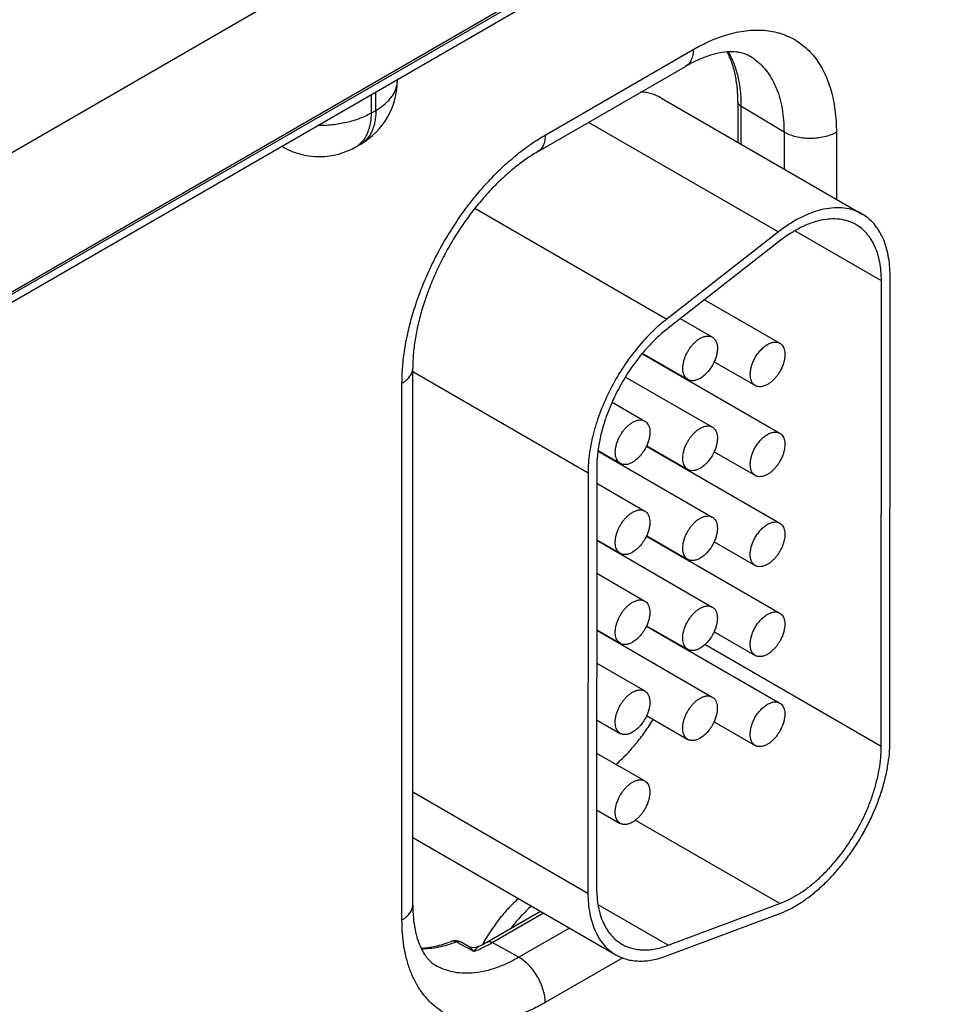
# Model space of a CAD drawing. Header units: inches. Extents: x 0 to 34, y 0 to 22.
# Tile 39 of 128: x 6.4 to 7, y 17.6 to 18.2. Entities that reach past the tile are written whole.
import ezdxf

# ---------------------------------------------------------------- set-up
doc = ezdxf.new("R2010")
doc.units = ezdxf.units.IN
doc.header["$LTSCALE"] = 1.87
doc.header["$MEASUREMENT"] = 0
doc.layers.get('0').update_dxf_attribs({"linetype": 'CONTINUOUS'})

msp = doc.modelspace()

# ---------------------------------------------------------------- linework, layer by layer
at = {"color": 7, "linetype": 'CONTINUOUS'}
for p, q in [((4.5912, 16.96263), (9.0239, 19.52202)), ((4.58824, 16.95611), (9.02095, 19.51549)), ((6.67036, 18.2498), (6.36387, 18.07283)), ((6.70633, 18.18521), (6.38955, 18.0023)), ((6.73329, 18.10821), (6.82397, 18.16057)), ((6.72863, 18.09791), (6.81932, 18.15028)), ((6.64268, 18.14169), (6.64268, 18.14231)), ((6.62655, 18.133), (6.62655, 18.12162)), ((6.6295, 18.12332), (6.6295, 18.1347)), ((6.80453, 18.13083), (6.92756, 18.05979)), ((6.62655, 18.12162), (6.6295, 18.12332)), ((6.85139, 18.12854), (6.85139, 18.10377)), ((6.87966, 18.11006), (6.85328, 18.12583)), ((6.85328, 18.12583), (6.85328, 18.10268)), ((6.75992, 18.11598), (6.8762, 18.04885)), ((6.87966, 18.11006), (6.87966, 18.08745)), ((6.91176, 18.1099), (6.91176, 18.06891)), ((6.57341, 18.10036), (6.57165, 18.1013)), ((6.61723, 18.10102), (6.62018, 18.10272)), ((6.69024, 18.06331), (6.80778, 17.99544)), ((6.8762, 18.04885), (6.80778, 17.99544)), ((6.93934, 18.01894), (6.88638, 18.04952)), ((6.87712, 18.04335), (6.8087, 17.98994)), ((6.94456, 17.7366), (6.94465, 18.022)), ((6.93926, 17.73354), (6.93934, 18.01894)), ((6.83095, 18.0073), (6.87709, 17.98066)), ((6.81608, 17.9957), (6.83574, 17.98435)), ((6.79287, 17.97416), (6.87708, 17.92554)), ((6.79305, 17.97436), (6.82074, 17.95837)), ((6.83686, 17.96925), (6.86209, 17.95468)), ((6.65209, 17.63652), (6.65209, 17.96535)), ((6.65209, 17.96333), (6.75956, 17.90128)), ((6.81627, 17.96065), (6.81627, 17.96095)), ((6.6455, 17.62733), (6.6455, 17.95617)), ((6.78255, 17.95993), (6.83572, 17.92923)), ((6.77427, 17.94452), (6.79436, 17.93292)), ((6.7657, 17.91453), (6.8357, 17.87411)), ((6.76573, 17.91482), (6.77936, 17.90694)), ((6.79538, 17.91758), (6.87706, 17.87042)), ((6.79549, 17.91782), (6.82072, 17.90325)), ((6.83685, 17.91413), (6.86208, 17.89956)), ((6.75956, 17.90128), (6.75948, 17.64374)), ((6.76486, 17.90434), (6.76478, 17.6468)), ((6.81625, 17.90553), (6.81625, 17.90583)), ((6.76486, 17.89483), (6.79435, 17.8778)), ((6.76485, 17.86019), (6.77935, 17.85182)), ((6.76485, 17.85989), (6.83569, 17.81899)), ((6.79536, 17.86246), (6.87704, 17.8153)), ((6.79547, 17.8627), (6.8207, 17.84813)), ((6.83683, 17.859), (6.86206, 17.84444)), ((6.81624, 17.85041), (6.81624, 17.85071)), ((6.76484, 17.83971), (6.79433, 17.82268)), ((6.76483, 17.80507), (6.77933, 17.7967)), ((6.76483, 17.80477), (6.83567, 17.76387)), ((6.79535, 17.80734), (6.87703, 17.76017)), ((6.79546, 17.80758), (6.82069, 17.79301)), ((6.83681, 17.80388), (6.86204, 17.78932)), ((6.93926, 17.73354), (6.83112, 17.79598)), ((6.76483, 17.78459), (6.79431, 17.76756)), ((6.76481, 17.74995), (6.77931, 17.74158)), ((6.79544, 17.75246), (6.82067, 17.73789)), ((6.8368, 17.74876), (6.86203, 17.73419)), ((6.76481, 17.72947), (6.7943, 17.71244)), ((6.65209, 17.70574), (6.75948, 17.64374)), ((6.7648, 17.69483), (6.7793, 17.68646)), ((6.877, 17.63731), (6.78843, 17.68845)), ((6.65353, 17.67699), (6.77656, 17.60595)), ((6.80859, 17.61177), (6.76572, 17.63652)), ((6.80859, 17.61177), (6.877, 17.63731)), ((6.69756, 17.61371), (6.73034, 17.63264)), ((6.70086, 17.61342), (6.73224, 17.63154)), ((6.80767, 17.6052), (6.87608, 17.63075)), ((6.7482, 17.62233), (6.7171, 17.60437)), ((6.68077, 17.61271), (6.67881, 17.61377)), ((6.68576, 17.61001), (6.68077, 17.61271)), ((6.68634, 17.61109), (6.68135, 17.61379)), ((6.7171, 17.60437), (6.70086, 17.61342)), ((6.68959, 17.60794), (6.68576, 17.61001)), ((6.78088, 17.60414), (6.73329, 17.57666))]:
    msp.add_line(p, q, dxfattribs=at)
msp.add_lwpolyline([(6.69247, 17.61098), (6.69187, 17.61072), (6.69073, 17.6104), (6.68955, 17.61029), (6.68836, 17.61039), (6.68722, 17.61069), (6.68634, 17.61109)], dxfattribs=at)
for centre, radius, start, end in [((6.8416, 18.12713), 0.03402, 53.15861, 58.77196), ((6.59768, 18.14169), 0.045, 300.0008, 359.9992), ((6.58056, 18.11364), 0.01508, 234.54044, 241.71738), ((6.59473, 18.13999), 0.045, 241.73016, 300.0018), ((6.60959, 18.11422), 0.01525, 300.05806, 311.78579), ((6.60931, 18.11454), 0.01567, 311.75905, 312.48657), ((6.86529, 17.91747), 0.09194, 127.98264, 130.43503), ((6.88868, 17.89444), 0.12485, 140.20549, 148.31666), ((6.88435, 17.89795), 0.11928, 140.04142, 140.17077), ((6.89261, 17.8918), 0.12957, 148.23704, 153.79869), ((6.86461, 17.95903), 0.00503, 238.00528, 240.00076), ((6.89052, 17.89284), 0.12725, 153.80245, 156.03098), ((6.88547, 17.89506), 0.12172, 156.01974, 162.01771), ((6.85313, 17.90315), 0.08832, 172.44642, 172.64001), ((6.77262, 17.92822), 0.02514, 334.93547, 335.53843), ((6.86459, 17.90391), 0.00503, 238.24203, 240.00083), ((6.7726, 17.8731), 0.02514, 334.93547, 335.53843), ((6.86457, 17.84879), 0.00503, 238.47874, 240.00089), ((6.77259, 17.81798), 0.02514, 334.93547, 335.53843), ((6.86456, 17.79367), 0.00503, 238.71539, 240.00093), ((6.86454, 17.73855), 0.00503, 238.95198, 240.00095), ((6.66729, 17.70082), 0.02752, 236.17444, 239.99446), ((6.67813, 17.60784), 0.00676, 61.60035, 111.42563), ((6.65273, 17.69118), 0.0895, 296.35638, 300.05549), ((6.65783, 17.68729), 0.08548, 294.44189, 298.36287), ((6.79443, 17.5578), 0.11351, 149.98131, 151.33), ((6.65413, 17.69431), 0.09342, 298.31039, 300.01218), ((6.66111, 17.68004), 0.07753, 291.55396, 294.45265)]:
    msp.add_arc(centre, radius, start, end, dxfattribs=at)
for points, knots in [([(6.83856, 18.16759), (6.84055, 18.16835), (6.84449, 18.1697), (6.85225, 18.17169), (6.85813, 18.17244), (6.86197, 18.17253)], [0, 0, 0, 0, 0.265364, 0.520221, 1, 1, 1, 1]), ([(6.86197, 18.17253), (6.86379, 18.17257), (6.86738, 18.17247), (6.87265, 18.17177), (6.87768, 18.17051), (6.88244, 18.16869), (6.88692, 18.16633), (6.89108, 18.16343), (6.89491, 18.16002), (6.89838, 18.15611), (6.90149, 18.15173), (6.9042, 18.14689), (6.90652, 18.14162), (6.90843, 18.13595), (6.90992, 18.1299), (6.91137, 18.12121), (6.91176, 18.11447), (6.91176, 18.1099)], [0, 0, 0, 0, 0.060415, 0.118967, 0.176073, 0.232212, 0.287909, 0.343709, 0.400151, 0.457747, 0.516953, 0.578163, 0.641692, 0.707782, 0.776601, 0.848242, 1, 1, 1, 1]), ([(6.82397, 18.16057), (6.82637, 18.16195), (6.83114, 18.16449), (6.8361, 18.16664), (6.83856, 18.16759)], [0, 0, 0, 0, 0.511208, 1, 1, 1, 1]), ([(6.82397, 18.16057), (6.82397, 18.15943), (6.82384, 18.15776), (6.82333, 18.15566), (6.8228, 18.15425), (6.82214, 18.153), (6.82133, 18.15191), (6.82039, 18.15098), (6.81968, 18.15049), (6.81932, 18.15028)], [0, 0, 0, 0, 0.289277, 0.422535, 0.548497, 0.667894, 0.781868, 0.891952, 1, 1, 1, 1]), ([(6.84478, 18.15913), (6.84293, 18.15899), (6.83896, 18.15839), (6.83279, 18.15665), (6.82611, 18.15395), (6.82161, 18.1516), (6.81932, 18.15028)], [0, 0, 0, 0, 0.205441, 0.441347, 0.706862, 1, 1, 1, 1]), ([(6.85924, 18.15622), (6.85879, 18.15649), (6.85786, 18.15701), (6.85584, 18.1579), (6.85362, 18.15857), (6.85122, 18.15899), (6.84845, 18.15927), (6.84628, 18.15924), (6.84478, 18.15913)], [0, 0, 0, 0, 0.105245, 0.213078, 0.44179, 0.566555, 0.700554, 1, 1, 1, 1]), ([(6.85139, 18.12854), (6.85139, 18.13149), (6.85119, 18.13584), (6.85047, 18.14148), (6.8495, 18.14666), (6.84783, 18.15264), (6.84588, 18.1571), (6.84478, 18.15915)], [0, 0, 0, 0, 0.279626, 0.412145, 0.539658, 0.779519, 1, 1, 1, 1]), ([(6.84542, 18.15918), (6.84674, 18.15693), (6.84908, 18.15205), (6.85152, 18.14401), (6.85298, 18.13517), (6.85328, 18.12901), (6.85328, 18.12583)], [0, 0, 0, 0, 0.225706, 0.466813, 0.724787, 1, 1, 1, 1]), ([(6.862, 18.15436), (6.86342, 18.15329), (6.86613, 18.15091), (6.86968, 18.14671), (6.87273, 18.14188), (6.87525, 18.13647), (6.87722, 18.13052), (6.87864, 18.12408), (6.87949, 18.11721), (6.87966, 18.11248), (6.87966, 18.11006)], [0, 0, 0, 0, 0.107704, 0.218298, 0.333163, 0.453406, 0.579833, 0.712955, 0.853011, 1, 1, 1, 1]), ([(6.6295, 18.12332), (6.63051, 18.12391), (6.63244, 18.12513), (6.63509, 18.12717), (6.63737, 18.12936), (6.63927, 18.13167), (6.64078, 18.13408), (6.64187, 18.13657), (6.64253, 18.13912), (6.64268, 18.14084), (6.64268, 18.14169)], [0, 0, 0, 0, 0.148599, 0.289495, 0.422714, 0.548635, 0.667994, 0.781934, 0.891985, 1, 1, 1, 1]), ([(6.80453, 18.13083), (6.80358, 18.13138), (6.8016, 18.13237), (6.79846, 18.1335), (6.79515, 18.13427), (6.79287, 18.13454), (6.79172, 18.13462)], [0, 0, 0, 0, 0.244396, 0.491096, 0.742294, 1, 1, 1, 1]), ([(6.6295, 18.12332), (6.6295, 18.12215), (6.6294, 18.11986), (6.62895, 18.11656), (6.6282, 18.11348), (6.62716, 18.11068), (6.62582, 18.10817), (6.62421, 18.10598), (6.62234, 18.10414), (6.62092, 18.10315), (6.62018, 18.10272)], [0, 0, 0, 0, 0.148602, 0.289502, 0.422722, 0.548642, 0.668, 0.781938, 0.891987, 1, 1, 1, 1]), ([(6.85328, 18.12583), (6.853, 18.126), (6.85248, 18.12637), (6.85187, 18.12704), (6.85148, 18.12777), (6.85139, 18.12829), (6.85139, 18.12854)], [0, 0, 0, 0, 0.288792, 0.54766, 0.781256, 1, 1, 1, 1]), ([(6.62655, 18.12162), (6.62545, 18.12098), (6.62315, 18.11979), (6.61949, 18.11824), (6.61558, 18.11691), (6.61002, 18.11544), (6.60271, 18.11424), (6.59674, 18.11397), (6.59372, 18.11401)], [0, 0, 0, 0, 0.111563, 0.228257, 0.349561, 0.474848, 0.734251, 1, 1, 1, 1]), ([(6.62655, 18.12162), (6.62655, 18.11969), (6.6263, 18.11599), (6.62524, 18.11158), (6.62395, 18.10847), (6.6228, 18.1064), (6.62147, 18.10456), (6.62044, 18.10347), (6.6199, 18.10298)], [0, 0, 0, 0, 0.28454, 0.543937, 0.664907, 0.780661, 0.892013, 1, 1, 1, 1]), ([(6.6455, 17.95617), (6.6455, 17.95956), (6.64581, 17.96651), (6.64708, 17.97707), (6.64919, 17.98792), (6.6521, 17.99894), (6.65578, 18.01004), (6.66021, 18.02111), (6.66534, 18.03205), (6.67112, 18.04274), (6.67749, 18.05309), (6.68439, 18.063), (6.69177, 18.07237), (6.69954, 18.08111), (6.70763, 18.08914), (6.71597, 18.09639), (6.72448, 18.10278), (6.73035, 18.10652), (6.73329, 18.10821)], [0, 0, 0, 0, 0.055837, 0.114176, 0.174779, 0.237348, 0.301543, 0.366986, 0.433276, 0.499994, 0.566712, 0.633002, 0.698447, 0.762643, 0.825214, 0.885819, 0.94416, 1, 1, 1, 1]), ([(6.73329, 18.10821), (6.73329, 18.10707), (6.73316, 18.1054), (6.73264, 18.1033), (6.73212, 18.10189), (6.73145, 18.10064), (6.73064, 18.09954), (6.72971, 18.09862), (6.729, 18.09813), (6.72863, 18.09791)], [0, 0, 0, 0, 0.289277, 0.422535, 0.548497, 0.667894, 0.781868, 0.891952, 1, 1, 1, 1]), ([(6.91176, 18.1099), (6.91066, 18.10926), (6.90825, 18.10814), (6.90432, 18.10696), (6.90007, 18.10624), (6.89565, 18.10601), (6.89125, 18.10628), (6.88702, 18.10704), (6.88313, 18.10827), (6.88075, 18.10941), (6.87966, 18.11006)], [0, 0, 0, 0, 0.114376, 0.237853, 0.367825, 0.501103, 0.634228, 0.763751, 0.886521, 1, 1, 1, 1]), ([(6.72863, 18.09791), (6.72619, 18.0965), (6.72126, 18.09336), (6.71405, 18.08793), (6.70687, 18.08166), (6.69982, 18.07465), (6.69299, 18.06695), (6.68648, 18.05866), (6.68036, 18.04987), (6.6747, 18.04067), (6.66957, 18.03117), (6.66502, 18.02148), (6.66109, 18.0117), (6.65784, 18.00194), (6.65528, 17.99232), (6.65345, 17.98297), (6.65235, 17.97401), (6.65209, 17.96817), (6.65209, 17.96535)], [0, 0, 0, 0, 0.053276, 0.110201, 0.170286, 0.233022, 0.297891, 0.364367, 0.431918, 0.500008, 0.568097, 0.635647, 0.702122, 0.76699, 0.829724, 0.889805, 0.946728, 1, 1, 1, 1]), ([(6.92756, 18.05979), (6.92674, 18.06027), (6.92503, 18.06114), (6.92141, 18.06253), (6.9165, 18.0636), (6.91025, 18.06377), (6.90368, 18.06284), (6.89687, 18.06085), (6.88993, 18.05782), (6.88294, 18.05381), (6.87844, 18.05059), (6.8762, 18.04885)], [0, 0, 0, 0, 0.051421, 0.10321, 0.209155, 0.320467, 0.439019, 0.565969, 0.701894, 0.846829, 1, 1, 1, 1]), ([(6.92381, 18.05329), (6.92231, 18.05416), (6.91906, 18.05561), (6.91376, 18.05676), (6.90807, 18.05691), (6.9021, 18.05607), (6.89591, 18.05426), (6.8896, 18.05151), (6.88325, 18.04786), (6.87915, 18.04493), (6.87712, 18.04335)], [0, 0, 0, 0, 0.103089, 0.209046, 0.32037, 0.438942, 0.565921, 0.701851, 0.846775, 1, 1, 1, 1]), ([(6.94465, 18.022), (6.94465, 18.02415), (6.94447, 18.02834), (6.94365, 18.03441), (6.94228, 18.04005), (6.94036, 18.04519), (6.93791, 18.04979), (6.93495, 18.05381), (6.93152, 18.05719), (6.92892, 18.05901), (6.92756, 18.05979)], [0, 0, 0, 0, 0.148501, 0.289498, 0.422772, 0.548679, 0.668017, 0.781952, 0.891997, 1, 1, 1, 1]), ([(6.93934, 18.01894), (6.93934, 18.0209), (6.93919, 18.02471), (6.93844, 18.03023), (6.93719, 18.03535), (6.93544, 18.04002), (6.93322, 18.04421), (6.93053, 18.04786), (6.92741, 18.05093), (6.92504, 18.05258), (6.92381, 18.05329)], [0, 0, 0, 0, 0.14854, 0.289521, 0.422764, 0.548669, 0.668019, 0.781957, 0.891998, 1, 1, 1, 1]), ([(6.80778, 17.99544), (6.80609, 17.99412), (6.80272, 17.99131), (6.79619, 17.98515), (6.78846, 17.9765), (6.78018, 17.965), (6.77303, 17.95261), (6.76721, 17.9397), (6.7629, 17.92664), (6.76063, 17.91578), (6.75972, 17.90736), (6.75956, 17.90328), (6.75956, 17.90128)], [0, 0, 0, 0, 0.059282, 0.120474, 0.247216, 0.377816, 0.509778, 0.640411, 0.767108, 0.887621, 0.94496, 1, 1, 1, 1]), ([(6.80565, 17.98745), (6.80339, 17.98553), (6.79897, 17.9814), (6.7949, 17.97691), (6.79293, 17.97455)], [0, 0, 0, 0, 0.491002, 1, 1, 1, 1]), ([(6.82824, 17.98361), (6.8289, 17.98399), (6.83021, 17.98461), (6.83222, 17.9851), (6.83382, 17.98506), (6.83497, 17.98474), (6.83549, 17.98449), (6.83574, 17.98435)], [0, 0, 0, 0, 0.289307, 0.548678, 0.781652, 0.891829, 1, 1, 1, 1]), ([(6.82074, 17.95837), (6.82037, 17.95859), (6.81966, 17.95912), (6.81882, 17.96019), (6.81819, 17.96149), (6.81778, 17.96301), (6.8176, 17.96469), (6.81765, 17.96651), (6.81792, 17.96844), (6.81859, 17.97114), (6.81967, 17.9738), (6.82109, 17.97634), (6.82231, 17.97815), (6.82366, 17.97982), (6.82511, 17.98131), (6.82663, 17.98259), (6.8277, 17.9833), (6.82824, 17.98361)], [0, 0, 0, 0, 0.042821, 0.087411, 0.135198, 0.18712, 0.243575, 0.304545, 0.369657, 0.438275, 0.582495, 0.656255, 0.729642, 0.80162, 0.871263, 0.937686, 1, 1, 1, 1]), ([(6.83574, 17.98435), (6.83596, 17.98423), (6.83638, 17.98394), (6.83715, 17.98322), (6.83795, 17.98206), (6.83857, 17.98037), (6.83887, 17.97842), (6.83884, 17.97627), (6.8385, 17.97397), (6.83785, 17.97159), (6.83723, 17.97002), (6.83687, 17.96924)], [0, 0, 0, 0, 0.046397, 0.093493, 0.192091, 0.300027, 0.419407, 0.55055, 0.692461, 0.843158, 1, 1, 1, 1]), ([(6.86186, 17.97159), (6.86236, 17.97248), (6.86344, 17.97419), (6.86531, 17.97649), (6.86735, 17.97843), (6.86884, 17.97948), (6.8696, 17.97992)], [0, 0, 0, 0, 0.265742, 0.525261, 0.772072, 1, 1, 1, 1]), ([(6.87709, 17.98066), (6.87746, 17.98045), (6.87817, 17.97991), (6.87901, 17.97884), (6.87964, 17.97754), (6.88005, 17.97603), (6.88023, 17.97434), (6.88018, 17.97252), (6.87991, 17.97059), (6.87924, 17.9679), (6.87816, 17.96523), (6.87674, 17.96269), (6.87552, 17.96088), (6.87417, 17.95921), (6.87272, 17.95772), (6.8712, 17.95645), (6.87013, 17.95573), (6.86959, 17.95542)], [0, 0, 0, 0, 0.042821, 0.087411, 0.135198, 0.18712, 0.243575, 0.304545, 0.369657, 0.438275, 0.582495, 0.656255, 0.729642, 0.80162, 0.871263, 0.937686, 1, 1, 1, 1]), ([(6.8696, 17.97992), (6.87026, 17.9803), (6.87156, 17.98092), (6.87357, 17.98141), (6.87518, 17.98136), (6.87633, 17.98105), (6.87685, 17.9808), (6.87709, 17.98066)], [0, 0, 0, 0, 0.289307, 0.548678, 0.781652, 0.891829, 1, 1, 1, 1]), ([(6.83687, 17.96924), (6.83638, 17.96816), (6.83525, 17.96608), (6.83319, 17.96327), (6.83121, 17.96125), (6.82953, 17.95992), (6.82866, 17.95936), (6.82823, 17.95911)], [0, 0, 0, 0, 0.263533, 0.524012, 0.772213, 0.889196, 1, 1, 1, 1]), ([(6.86194, 17.95477), (6.86171, 17.95492), (6.86126, 17.95525), (6.86046, 17.95608), (6.85966, 17.95742), (6.85911, 17.95935), (6.85892, 17.96155), (6.85912, 17.96397), (6.85968, 17.96651), (6.86059, 17.96909), (6.86141, 17.97077), (6.86186, 17.97159)], [0, 0, 0, 0, 0.045244, 0.091447, 0.189207, 0.297603, 0.418326, 0.551121, 0.694233, 0.844976, 1, 1, 1, 1]), ([(6.6455, 17.95617), (6.64649, 17.95674), (6.64787, 17.95769), (6.64944, 17.95919), (6.65039, 17.96034), (6.65114, 17.96155), (6.65169, 17.96279), (6.65202, 17.96406), (6.65209, 17.96493), (6.65209, 17.96535)], [0, 0, 0, 0, 0.289272, 0.422529, 0.54849, 0.667888, 0.781863, 0.89195, 1, 1, 1, 1]), ([(6.82823, 17.95911), (6.82758, 17.95873), (6.82627, 17.95811), (6.82426, 17.95763), (6.82265, 17.95767), (6.8215, 17.95799), (6.82098, 17.95823), (6.82074, 17.95837)], [0, 0, 0, 0, 0.289307, 0.548678, 0.781652, 0.891829, 1, 1, 1, 1]), ([(6.86959, 17.95542), (6.86893, 17.95504), (6.86762, 17.95442), (6.86561, 17.95393), (6.86401, 17.95398), (6.86286, 17.95429), (6.86234, 17.95454), (6.86209, 17.95468)], [0, 0, 0, 0, 0.289307, 0.548678, 0.781652, 0.891829, 1, 1, 1, 1]), ([(6.76969, 17.93264), (6.76873, 17.92966), (6.76708, 17.92376), (6.76597, 17.91773), (6.76558, 17.91476)], [0, 0, 0, 0, 0.510652, 1, 1, 1, 1]), ([(6.77936, 17.90694), (6.77899, 17.90716), (6.77829, 17.90769), (6.77745, 17.90876), (6.77682, 17.91007), (6.77641, 17.91158), (6.77623, 17.91326), (6.77627, 17.91509), (6.77655, 17.91701), (6.77722, 17.91971), (6.77829, 17.92237), (6.77971, 17.92491), (6.78094, 17.92673), (6.78229, 17.92839), (6.78374, 17.92988), (6.78526, 17.93116), (6.78633, 17.93187), (6.78687, 17.93218)], [0, 0, 0, 0, 0.042821, 0.087411, 0.135198, 0.18712, 0.243575, 0.304545, 0.369657, 0.438275, 0.582495, 0.656255, 0.729642, 0.80162, 0.871263, 0.937686, 1, 1, 1, 1]), ([(6.78687, 17.93218), (6.78752, 17.93256), (6.78883, 17.93318), (6.79084, 17.93367), (6.79245, 17.93363), (6.79359, 17.93331), (6.79412, 17.93307), (6.79436, 17.93292)], [0, 0, 0, 0, 0.289307, 0.548678, 0.781652, 0.891829, 1, 1, 1, 1]), ([(6.79436, 17.93292), (6.79458, 17.9328), (6.79501, 17.93251), (6.79578, 17.93179), (6.79657, 17.93063), (6.79719, 17.92894), (6.79749, 17.92699), (6.79747, 17.92484), (6.79713, 17.92254), (6.79648, 17.92016), (6.79586, 17.9186), (6.7955, 17.91782)], [0, 0, 0, 0, 0.046397, 0.093493, 0.192091, 0.300027, 0.419407, 0.55055, 0.692461, 0.843158, 1, 1, 1, 1]), ([(6.82072, 17.90325), (6.82035, 17.90346), (6.81965, 17.904), (6.81881, 17.90507), (6.81817, 17.90637), (6.81777, 17.90788), (6.81758, 17.90957), (6.81763, 17.91139), (6.8179, 17.91332), (6.81857, 17.91601), (6.81965, 17.91868), (6.82107, 17.92122), (6.8223, 17.92303), (6.82365, 17.9247), (6.8251, 17.92619), (6.82662, 17.92746), (6.82769, 17.92818), (6.82822, 17.92849)], [0, 0, 0, 0, 0.042821, 0.087411, 0.135198, 0.18712, 0.243575, 0.304545, 0.369657, 0.438275, 0.582495, 0.656255, 0.729642, 0.80162, 0.871263, 0.937686, 1, 1, 1, 1]), ([(6.82822, 17.92849), (6.82888, 17.92887), (6.83019, 17.92949), (6.8322, 17.92998), (6.83381, 17.92994), (6.83495, 17.92962), (6.83547, 17.92937), (6.83572, 17.92923)], [0, 0, 0, 0, 0.289307, 0.548678, 0.781652, 0.891829, 1, 1, 1, 1]), ([(6.83572, 17.92923), (6.83594, 17.9291), (6.83636, 17.92881), (6.83713, 17.9281), (6.83793, 17.92693), (6.83855, 17.92525), (6.83885, 17.9233), (6.83883, 17.92115), (6.83849, 17.91885), (6.83783, 17.91647), (6.83721, 17.9149), (6.83686, 17.91412)], [0, 0, 0, 0, 0.046397, 0.093493, 0.192091, 0.300027, 0.419407, 0.55055, 0.692461, 0.843158, 1, 1, 1, 1]), ([(6.86186, 17.9165), (6.86236, 17.91739), (6.86343, 17.91909), (6.8653, 17.92138), (6.86734, 17.92331), (6.86883, 17.92436), (6.86958, 17.9248)], [0, 0, 0, 0, 0.265766, 0.525267, 0.77206, 1, 1, 1, 1]), ([(6.87708, 17.92554), (6.87745, 17.92532), (6.87815, 17.92479), (6.87899, 17.92372), (6.87962, 17.92242), (6.88003, 17.9209), (6.88021, 17.91922), (6.88017, 17.9174), (6.87989, 17.91547), (6.87922, 17.91277), (6.87815, 17.91011), (6.87673, 17.90757), (6.8755, 17.90576), (6.87415, 17.90409), (6.8727, 17.9026), (6.87118, 17.90133), (6.87011, 17.90061), (6.86957, 17.9003)], [0, 0, 0, 0, 0.042821, 0.087411, 0.135198, 0.18712, 0.243575, 0.304545, 0.369657, 0.438275, 0.582495, 0.656255, 0.729642, 0.80162, 0.871263, 0.937686, 1, 1, 1, 1]), ([(6.86958, 17.9248), (6.87024, 17.92518), (6.87155, 17.9258), (6.87356, 17.92629), (6.87516, 17.92624), (6.87631, 17.92592), (6.87683, 17.92568), (6.87708, 17.92554)], [0, 0, 0, 0, 0.289307, 0.548678, 0.781652, 0.891829, 1, 1, 1, 1]), ([(6.76554, 17.91446), (6.76543, 17.9136), (6.76504, 17.91024), (6.76486, 17.90685), (6.76486, 17.90434)], [0, 0, 0, 0, 0.256989, 1, 1, 1, 1]), ([(6.79539, 17.91758), (6.7949, 17.91652), (6.79377, 17.91449), (6.79173, 17.91174), (6.78978, 17.90978), (6.78813, 17.90848), (6.78728, 17.90793), (6.78686, 17.90768)], [0, 0, 0, 0, 0.263898, 0.52425, 0.772227, 0.889157, 1, 1, 1, 1]), ([(6.83686, 17.91412), (6.83637, 17.91304), (6.83524, 17.91096), (6.83318, 17.90815), (6.83119, 17.90613), (6.82951, 17.9048), (6.82865, 17.90424), (6.82822, 17.90399)], [0, 0, 0, 0, 0.263533, 0.524012, 0.772213, 0.889196, 1, 1, 1, 1]), ([(6.86194, 17.89964), (6.86171, 17.89978), (6.86126, 17.90012), (6.86045, 17.90095), (6.85965, 17.90229), (6.85909, 17.90422), (6.85891, 17.90643), (6.8591, 17.90885), (6.85967, 17.9114), (6.86059, 17.91399), (6.8614, 17.91567), (6.86186, 17.9165)], [0, 0, 0, 0, 0.045235, 0.091414, 0.18911, 0.297454, 0.418162, 0.55098, 0.69414, 0.844939, 1, 1, 1, 1]), ([(6.78686, 17.90768), (6.7862, 17.90731), (6.78489, 17.90668), (6.78288, 17.9062), (6.78128, 17.90624), (6.78013, 17.90656), (6.77961, 17.9068), (6.77936, 17.90694)], [0, 0, 0, 0, 0.289307, 0.548678, 0.781652, 0.891829, 1, 1, 1, 1]), ([(6.82822, 17.90399), (6.82756, 17.90361), (6.82625, 17.90299), (6.82424, 17.9025), (6.82263, 17.90255), (6.82149, 17.90286), (6.82097, 17.90311), (6.82072, 17.90325)], [0, 0, 0, 0, 0.289307, 0.548678, 0.781652, 0.891829, 1, 1, 1, 1]), ([(6.86957, 17.9003), (6.86892, 17.89992), (6.86761, 17.8993), (6.8656, 17.89881), (6.86399, 17.89885), (6.86284, 17.89917), (6.86232, 17.89942), (6.86208, 17.89956)], [0, 0, 0, 0, 0.289307, 0.548678, 0.781652, 0.891829, 1, 1, 1, 1]), ([(6.77935, 17.85182), (6.77898, 17.85204), (6.77827, 17.85257), (6.77743, 17.85364), (6.7768, 17.85494), (6.77639, 17.85646), (6.77621, 17.85814), (6.77626, 17.85997), (6.77653, 17.86189), (6.7772, 17.86459), (6.77828, 17.86725), (6.7797, 17.86979), (6.78092, 17.8716), (6.78227, 17.87327), (6.78372, 17.87476), (6.78524, 17.87604), (6.78631, 17.87675), (6.78685, 17.87706)], [0, 0, 0, 0, 0.042821, 0.087411, 0.135198, 0.18712, 0.243575, 0.304545, 0.369657, 0.438275, 0.582495, 0.656255, 0.729642, 0.80162, 0.871263, 0.937686, 1, 1, 1, 1]), ([(6.78685, 17.87706), (6.78751, 17.87744), (6.78882, 17.87806), (6.79083, 17.87855), (6.79243, 17.87851), (6.79358, 17.87819), (6.7941, 17.87794), (6.79435, 17.8778)], [0, 0, 0, 0, 0.289307, 0.548678, 0.781652, 0.891829, 1, 1, 1, 1]), ([(6.79435, 17.8778), (6.79457, 17.87768), (6.79499, 17.87739), (6.79576, 17.87667), (6.79655, 17.87551), (6.79718, 17.87382), (6.79748, 17.87187), (6.79745, 17.86972), (6.79711, 17.86742), (6.79646, 17.86504), (6.79584, 17.86348), (6.79548, 17.86269)], [0, 0, 0, 0, 0.046397, 0.093493, 0.192091, 0.300027, 0.419407, 0.55055, 0.692461, 0.843158, 1, 1, 1, 1]), ([(6.8207, 17.84813), (6.82033, 17.84834), (6.81963, 17.84888), (6.81879, 17.84995), (6.81816, 17.85125), (6.81775, 17.85276), (6.81757, 17.85445), (6.81762, 17.85627), (6.81789, 17.8582), (6.81856, 17.86089), (6.81964, 17.86356), (6.82105, 17.8661), (6.82228, 17.86791), (6.82363, 17.86958), (6.82508, 17.87107), (6.8266, 17.87234), (6.82767, 17.87306), (6.82821, 17.87337)], [0, 0, 0, 0, 0.042821, 0.087411, 0.135198, 0.18712, 0.243575, 0.304545, 0.369657, 0.438275, 0.582495, 0.656255, 0.729642, 0.80162, 0.871263, 0.937686, 1, 1, 1, 1]), ([(6.82821, 17.87337), (6.82886, 17.87375), (6.83017, 17.87437), (6.83218, 17.87486), (6.83379, 17.87481), (6.83494, 17.8745), (6.83546, 17.87425), (6.8357, 17.87411)], [0, 0, 0, 0, 0.289307, 0.548678, 0.781652, 0.891829, 1, 1, 1, 1]), ([(6.8357, 17.87411), (6.83592, 17.87398), (6.83635, 17.87369), (6.83712, 17.87297), (6.83791, 17.87181), (6.83853, 17.87013), (6.83883, 17.86818), (6.83881, 17.86602), (6.83847, 17.86373), (6.83782, 17.86135), (6.8372, 17.85978), (6.83684, 17.859)], [0, 0, 0, 0, 0.046397, 0.093493, 0.192091, 0.300027, 0.419407, 0.55055, 0.692461, 0.843158, 1, 1, 1, 1]), ([(6.86956, 17.86968), (6.87022, 17.87006), (6.87153, 17.87068), (6.87354, 17.87116), (6.87515, 17.87112), (6.87629, 17.8708), (6.87681, 17.87056), (6.87706, 17.87042)], [0, 0, 0, 0, 0.289307, 0.548678, 0.781652, 0.891829, 1, 1, 1, 1]), ([(6.87706, 17.87042), (6.87743, 17.8702), (6.87813, 17.86967), (6.87898, 17.8686), (6.87961, 17.86729), (6.88001, 17.86578), (6.8802, 17.8641), (6.88015, 17.86227), (6.87988, 17.86035), (6.87921, 17.85765), (6.87813, 17.85499), (6.87671, 17.85245), (6.87548, 17.85064), (6.87413, 17.84897), (6.87268, 17.84748), (6.87117, 17.8462), (6.8701, 17.84549), (6.86956, 17.84518)], [0, 0, 0, 0, 0.042821, 0.087411, 0.135198, 0.18712, 0.243575, 0.304545, 0.369657, 0.438275, 0.582495, 0.656255, 0.729642, 0.80162, 0.871263, 0.937686, 1, 1, 1, 1]), ([(6.86186, 17.86141), (6.86236, 17.86229), (6.86343, 17.86398), (6.86529, 17.86627), (6.86733, 17.86819), (6.86881, 17.86924), (6.86956, 17.86968)], [0, 0, 0, 0, 0.265789, 0.525273, 0.772047, 1, 1, 1, 1]), ([(6.79537, 17.86245), (6.79488, 17.8614), (6.79376, 17.85937), (6.79172, 17.85662), (6.78977, 17.85465), (6.78811, 17.85336), (6.78727, 17.85281), (6.78684, 17.85256)], [0, 0, 0, 0, 0.263898, 0.52425, 0.772227, 0.889157, 1, 1, 1, 1]), ([(6.83684, 17.859), (6.83635, 17.85792), (6.83522, 17.85584), (6.83316, 17.85303), (6.83118, 17.85101), (6.82949, 17.84968), (6.82863, 17.84912), (6.8282, 17.84887)], [0, 0, 0, 0, 0.263533, 0.524012, 0.772213, 0.889196, 1, 1, 1, 1]), ([(6.86195, 17.84451), (6.86171, 17.84465), (6.86126, 17.84498), (6.86044, 17.84581), (6.85964, 17.84716), (6.85907, 17.84909), (6.85889, 17.85131), (6.85909, 17.85374), (6.85966, 17.8563), (6.86058, 17.85889), (6.8614, 17.86058), (6.86186, 17.86141)], [0, 0, 0, 0, 0.045226, 0.091382, 0.189013, 0.297306, 0.417999, 0.550839, 0.694049, 0.844902, 1, 1, 1, 1]), ([(6.78684, 17.85256), (6.78618, 17.85218), (6.78488, 17.85156), (6.78287, 17.85108), (6.78126, 17.85112), (6.78011, 17.85144), (6.77959, 17.85168), (6.77935, 17.85182)], [0, 0, 0, 0, 0.289307, 0.548678, 0.781652, 0.891829, 1, 1, 1, 1]), ([(6.8282, 17.84887), (6.82754, 17.84849), (6.82623, 17.84787), (6.82422, 17.84738), (6.82262, 17.84743), (6.82147, 17.84774), (6.82095, 17.84799), (6.8207, 17.84813)], [0, 0, 0, 0, 0.289307, 0.548678, 0.781652, 0.891829, 1, 1, 1, 1]), ([(6.86956, 17.84518), (6.8689, 17.8448), (6.86759, 17.84418), (6.86558, 17.84369), (6.86397, 17.84373), (6.86283, 17.84405), (6.86231, 17.84429), (6.86206, 17.84444)], [0, 0, 0, 0, 0.289307, 0.548678, 0.781652, 0.891829, 1, 1, 1, 1]), ([(6.77933, 17.7967), (6.77896, 17.79692), (6.77826, 17.79745), (6.77741, 17.79852), (6.77678, 17.79982), (6.77638, 17.80133), (6.77619, 17.80302), (6.77624, 17.80484), (6.77651, 17.80677), (6.77718, 17.80946), (6.77826, 17.81213), (6.77968, 17.81467), (6.78091, 17.81648), (6.78226, 17.81815), (6.78371, 17.81964), (6.78522, 17.82091), (6.78629, 17.82163), (6.78683, 17.82194)], [0, 0, 0, 0, 0.042821, 0.087411, 0.135198, 0.18712, 0.243575, 0.304545, 0.369657, 0.438275, 0.582495, 0.656255, 0.729642, 0.80162, 0.871263, 0.937686, 1, 1, 1, 1]), ([(6.78683, 17.82194), (6.78749, 17.82232), (6.7888, 17.82294), (6.79081, 17.82343), (6.79242, 17.82339), (6.79356, 17.82307), (6.79408, 17.82282), (6.79433, 17.82268)], [0, 0, 0, 0, 0.289307, 0.548678, 0.781652, 0.891829, 1, 1, 1, 1]), ([(6.79433, 17.82268), (6.79455, 17.82255), (6.79497, 17.82226), (6.79574, 17.82155), (6.79654, 17.82039), (6.79716, 17.8187), (6.79746, 17.81675), (6.79744, 17.8146), (6.79709, 17.8123), (6.79644, 17.80992), (6.79582, 17.80835), (6.79547, 17.80757)], [0, 0, 0, 0, 0.046397, 0.093493, 0.192091, 0.300027, 0.419407, 0.55055, 0.692461, 0.843158, 1, 1, 1, 1]), ([(6.82069, 17.79301), (6.82032, 17.79322), (6.81962, 17.79376), (6.81877, 17.79483), (6.81814, 17.79613), (6.81773, 17.79764), (6.81755, 17.79933), (6.8176, 17.80115), (6.81787, 17.80308), (6.81854, 17.80577), (6.81962, 17.80844), (6.82104, 17.81098), (6.82226, 17.81279), (6.82361, 17.81446), (6.82506, 17.81595), (6.82658, 17.81722), (6.82765, 17.81794), (6.82819, 17.81825)], [0, 0, 0, 0, 0.042821, 0.087411, 0.135198, 0.18712, 0.243575, 0.304545, 0.369657, 0.438275, 0.582495, 0.656255, 0.729642, 0.80162, 0.871263, 0.937686, 1, 1, 1, 1]), ([(6.82819, 17.81825), (6.82885, 17.81863), (6.83016, 17.81925), (6.83217, 17.81974), (6.83377, 17.81969), (6.83492, 17.81937), (6.83544, 17.81913), (6.83569, 17.81899)], [0, 0, 0, 0, 0.289307, 0.548678, 0.781652, 0.891829, 1, 1, 1, 1]), ([(6.83569, 17.81899), (6.83591, 17.81886), (6.83633, 17.81857), (6.8371, 17.81785), (6.8379, 17.81669), (6.83852, 17.81501), (6.83882, 17.81306), (6.83879, 17.8109), (6.83845, 17.8086), (6.8378, 17.80623), (6.83718, 17.80466), (6.83683, 17.80388)], [0, 0, 0, 0, 0.046397, 0.093493, 0.192091, 0.300027, 0.419407, 0.55055, 0.692461, 0.843158, 1, 1, 1, 1]), ([(6.86955, 17.81455), (6.87021, 17.81493), (6.87151, 17.81556), (6.87352, 17.81604), (6.87513, 17.816), (6.87628, 17.81568), (6.8768, 17.81544), (6.87704, 17.81529)], [0, 0, 0, 0, 0.289307, 0.548678, 0.781652, 0.891829, 1, 1, 1, 1]), ([(6.86186, 17.80632), (6.86236, 17.8072), (6.86343, 17.80888), (6.86529, 17.81116), (6.86732, 17.81308), (6.8688, 17.81412), (6.86955, 17.81455)], [0, 0, 0, 0, 0.265811, 0.525278, 0.772033, 1, 1, 1, 1]), ([(6.87704, 17.81529), (6.87741, 17.81508), (6.87812, 17.81455), (6.87896, 17.81348), (6.87959, 17.81217), (6.88, 17.81066), (6.88018, 17.80898), (6.88013, 17.80715), (6.87986, 17.80523), (6.87919, 17.80253), (6.87811, 17.79987), (6.87669, 17.79733), (6.87547, 17.79551), (6.87412, 17.79385), (6.87267, 17.79236), (6.87115, 17.79108), (6.87008, 17.79037), (6.86954, 17.79006)], [0, 0, 0, 0, 0.042821, 0.087411, 0.135198, 0.18712, 0.243575, 0.304545, 0.369657, 0.438275, 0.582495, 0.656255, 0.729642, 0.80162, 0.871263, 0.937686, 1, 1, 1, 1]), ([(6.79536, 17.80733), (6.79486, 17.80628), (6.79374, 17.80425), (6.7917, 17.8015), (6.78975, 17.79953), (6.78809, 17.79824), (6.78725, 17.79769), (6.78683, 17.79744)], [0, 0, 0, 0, 0.263898, 0.52425, 0.772227, 0.889157, 1, 1, 1, 1]), ([(6.83683, 17.80388), (6.83633, 17.8028), (6.83521, 17.80072), (6.83314, 17.79791), (6.83116, 17.79589), (6.82948, 17.79456), (6.82862, 17.794), (6.82818, 17.79375)], [0, 0, 0, 0, 0.263533, 0.524012, 0.772213, 0.889196, 1, 1, 1, 1]), ([(6.86195, 17.78937), (6.86171, 17.78952), (6.86125, 17.78985), (6.86044, 17.79068), (6.85963, 17.79202), (6.85906, 17.79396), (6.85887, 17.79619), (6.85907, 17.79862), (6.85964, 17.80119), (6.86057, 17.80379), (6.8614, 17.80548), (6.86186, 17.80632)], [0, 0, 0, 0, 0.045217, 0.091351, 0.188917, 0.297159, 0.417837, 0.5507, 0.693958, 0.844865, 1, 1, 1, 1]), ([(6.78683, 17.79744), (6.78617, 17.79706), (6.78486, 17.79644), (6.78285, 17.79595), (6.78124, 17.796), (6.7801, 17.79632), (6.77957, 17.79656), (6.77933, 17.7967)], [0, 0, 0, 0, 0.289307, 0.548678, 0.781652, 0.891829, 1, 1, 1, 1]), ([(6.82818, 17.79375), (6.82753, 17.79337), (6.82622, 17.79275), (6.82421, 17.79226), (6.8226, 17.7923), (6.82145, 17.79262), (6.82093, 17.79287), (6.82069, 17.79301)], [0, 0, 0, 0, 0.289307, 0.548678, 0.781652, 0.891829, 1, 1, 1, 1]), ([(6.86954, 17.79006), (6.86888, 17.78968), (6.86757, 17.78906), (6.86556, 17.78857), (6.86396, 17.78861), (6.86281, 17.78893), (6.86229, 17.78917), (6.86204, 17.78932)], [0, 0, 0, 0, 0.289307, 0.548678, 0.781652, 0.891829, 1, 1, 1, 1]), ([(6.78682, 17.76682), (6.78747, 17.7672), (6.78878, 17.76782), (6.79079, 17.76831), (6.7924, 17.76826), (6.79355, 17.76795), (6.79407, 17.7677), (6.79431, 17.76756)], [0, 0, 0, 0, 0.289307, 0.548678, 0.781652, 0.891829, 1, 1, 1, 1]), ([(6.79431, 17.76756), (6.79453, 17.76743), (6.79496, 17.76714), (6.79573, 17.76642), (6.79652, 17.76526), (6.79714, 17.76358), (6.79744, 17.76163), (6.79742, 17.75948), (6.79708, 17.75718), (6.79643, 17.7548), (6.79581, 17.75323), (6.79545, 17.75245)], [0, 0, 0, 0, 0.046397, 0.093493, 0.192091, 0.300027, 0.419407, 0.55055, 0.692461, 0.843158, 1, 1, 1, 1]), ([(6.77931, 17.74158), (6.77894, 17.74179), (6.77824, 17.74233), (6.7774, 17.7434), (6.77677, 17.7447), (6.77636, 17.74621), (6.77618, 17.7479), (6.77622, 17.74972), (6.7765, 17.75165), (6.77717, 17.75434), (6.77824, 17.75701), (6.77966, 17.75955), (6.78089, 17.76136), (6.78224, 17.76303), (6.78369, 17.76452), (6.78521, 17.76579), (6.78628, 17.76651), (6.78682, 17.76682)], [0, 0, 0, 0, 0.042821, 0.087411, 0.135198, 0.18712, 0.243575, 0.304545, 0.369657, 0.438275, 0.582495, 0.656255, 0.729642, 0.80162, 0.871263, 0.937686, 1, 1, 1, 1]), ([(6.82067, 17.73789), (6.8203, 17.7381), (6.8196, 17.73864), (6.81876, 17.7397), (6.81812, 17.74101), (6.81772, 17.74252), (6.81754, 17.7442), (6.81758, 17.74603), (6.81786, 17.74796), (6.81852, 17.75065), (6.8196, 17.75332), (6.82102, 17.75586), (6.82225, 17.75767), (6.8236, 17.75934), (6.82505, 17.76083), (6.82657, 17.7621), (6.82764, 17.76282), (6.82817, 17.76313)], [0, 0, 0, 0, 0.042821, 0.087411, 0.135198, 0.18712, 0.243575, 0.304545, 0.369657, 0.438275, 0.582495, 0.656255, 0.729642, 0.80162, 0.871263, 0.937686, 1, 1, 1, 1]), ([(6.82817, 17.76313), (6.82883, 17.76351), (6.83014, 17.76413), (6.83215, 17.76461), (6.83376, 17.76457), (6.8349, 17.76425), (6.83542, 17.76401), (6.83567, 17.76387)], [0, 0, 0, 0, 0.289307, 0.548678, 0.781652, 0.891829, 1, 1, 1, 1]), ([(6.83567, 17.76387), (6.83589, 17.76374), (6.83631, 17.76345), (6.83709, 17.76273), (6.83788, 17.76157), (6.8385, 17.75988), (6.8388, 17.75794), (6.83878, 17.75578), (6.83844, 17.75348), (6.83778, 17.75111), (6.83716, 17.74954), (6.83681, 17.74876)], [0, 0, 0, 0, 0.046397, 0.093493, 0.192091, 0.300027, 0.419407, 0.55055, 0.692461, 0.843158, 1, 1, 1, 1]), ([(6.86186, 17.75122), (6.86236, 17.7521), (6.86343, 17.75378), (6.86528, 17.75605), (6.86731, 17.75796), (6.86878, 17.759), (6.86953, 17.75943)], [0, 0, 0, 0, 0.265834, 0.525282, 0.77202, 1, 1, 1, 1]), ([(6.87703, 17.76017), (6.8774, 17.75996), (6.8781, 17.75942), (6.87894, 17.75836), (6.87957, 17.75705), (6.87998, 17.75554), (6.88016, 17.75386), (6.88012, 17.75203), (6.87984, 17.75011), (6.87917, 17.74741), (6.8781, 17.74474), (6.87668, 17.74221), (6.87545, 17.74039), (6.8741, 17.73872), (6.87265, 17.73724), (6.87113, 17.73596), (6.87006, 17.73525), (6.86952, 17.73493)], [0, 0, 0, 0, 0.042821, 0.087411, 0.135198, 0.18712, 0.243575, 0.304545, 0.369657, 0.438275, 0.582495, 0.656255, 0.729642, 0.80162, 0.871263, 0.937686, 1, 1, 1, 1]), ([(6.86953, 17.75943), (6.87019, 17.75981), (6.8715, 17.76043), (6.87351, 17.76092), (6.87511, 17.76088), (6.87626, 17.76056), (6.87678, 17.76032), (6.87703, 17.76017)], [0, 0, 0, 0, 0.289307, 0.548678, 0.781652, 0.891829, 1, 1, 1, 1]), ([(6.77671, 17.72258), (6.77886, 17.72447), (6.78307, 17.72853), (6.78897, 17.73517), (6.79447, 17.7424), (6.79781, 17.74752), (6.7994, 17.75015)], [0, 0, 0, 0, 0.240197, 0.488501, 0.742601, 1, 1, 1, 1]), ([(6.79545, 17.75245), (6.79496, 17.75137), (6.79383, 17.74929), (6.79177, 17.74648), (6.78979, 17.74446), (6.7881, 17.74313), (6.78724, 17.74257), (6.78681, 17.74232)], [0, 0, 0, 0, 0.263533, 0.524012, 0.772213, 0.889196, 1, 1, 1, 1]), ([(6.86195, 17.73424), (6.86171, 17.73438), (6.86125, 17.73472), (6.86043, 17.73554), (6.85962, 17.73689), (6.85904, 17.73883), (6.85886, 17.74107), (6.85906, 17.74351), (6.85963, 17.74608), (6.86056, 17.74869), (6.8614, 17.75039), (6.86186, 17.75122)], [0, 0, 0, 0, 0.045209, 0.09132, 0.188822, 0.297013, 0.417676, 0.550561, 0.693868, 0.844829, 1, 1, 1, 1]), ([(6.83681, 17.74876), (6.83632, 17.74768), (6.83519, 17.7456), (6.83313, 17.74278), (6.83114, 17.74077), (6.82946, 17.73944), (6.8286, 17.73888), (6.82817, 17.73863)], [0, 0, 0, 0, 0.263533, 0.524012, 0.772213, 0.889196, 1, 1, 1, 1]), ([(6.78681, 17.74232), (6.78615, 17.74194), (6.78484, 17.74132), (6.78283, 17.74083), (6.78123, 17.74088), (6.78008, 17.74119), (6.77956, 17.74144), (6.77931, 17.74158)], [0, 0, 0, 0, 0.289307, 0.548678, 0.781652, 0.891829, 1, 1, 1, 1]), ([(6.82817, 17.73863), (6.82751, 17.73825), (6.8262, 17.73763), (6.82419, 17.73714), (6.82258, 17.73718), (6.82144, 17.7375), (6.82092, 17.73775), (6.82067, 17.73789)], [0, 0, 0, 0, 0.289307, 0.548678, 0.781652, 0.891829, 1, 1, 1, 1]), ([(6.86952, 17.73493), (6.86887, 17.73456), (6.86756, 17.73393), (6.86555, 17.73345), (6.86394, 17.73349), (6.8628, 17.73381), (6.86227, 17.73405), (6.86203, 17.73419)], [0, 0, 0, 0, 0.289307, 0.548678, 0.781652, 0.891829, 1, 1, 1, 1]), ([(6.87608, 17.63075), (6.87823, 17.63155), (6.88256, 17.63347), (6.88892, 17.63707), (6.89524, 17.64146), (6.90145, 17.64657), (6.90748, 17.65234), (6.91326, 17.65871), (6.91872, 17.6656), (6.9238, 17.67293), (6.92843, 17.68061), (6.93257, 17.68856), (6.93616, 17.69668), (6.93916, 17.70487), (6.94153, 17.71304), (6.94326, 17.72109), (6.94431, 17.72893), (6.94456, 17.73408), (6.94456, 17.7366)], [0, 0, 0, 0, 0.052002, 0.107159, 0.165242, 0.225991, 0.289089, 0.354116, 0.420604, 0.488047, 0.555921, 0.62369, 0.69082, 0.756787, 0.821096, 0.883328, 0.943097, 1, 1, 1, 1]), ([(6.877, 17.63731), (6.87895, 17.63804), (6.8829, 17.63978), (6.88867, 17.64306), (6.89442, 17.64705), (6.90007, 17.65169), (6.90555, 17.65694), (6.91262, 17.66473), (6.92062, 17.67556), (6.92725, 17.68738), (6.93162, 17.69725), (6.93435, 17.7047), (6.93651, 17.71212), (6.93807, 17.71944), (6.93903, 17.72657), (6.93926, 17.73125), (6.93926, 17.73354)], [0, 0, 0, 0, 0.05202, 0.107178, 0.16526, 0.226021, 0.28913, 0.354166, 0.488044, 0.623638, 0.690776, 0.756755, 0.821077, 0.883308, 0.943077, 1, 1, 1, 1]), ([(6.7868, 17.7117), (6.78746, 17.71208), (6.78877, 17.7127), (6.79078, 17.71319), (6.79238, 17.71314), (6.79353, 17.71283), (6.79405, 17.71258), (6.7943, 17.71244)], [0, 0, 0, 0, 0.289307, 0.548678, 0.781652, 0.891829, 1, 1, 1, 1]), ([(6.7793, 17.68646), (6.77893, 17.68667), (6.77822, 17.68721), (6.77738, 17.68828), (6.77675, 17.68958), (6.77634, 17.69109), (6.77616, 17.69278), (6.77621, 17.6946), (6.77648, 17.69653), (6.77715, 17.69922), (6.77823, 17.70189), (6.77965, 17.70443), (6.78087, 17.70624), (6.78222, 17.70791), (6.78367, 17.7094), (6.78519, 17.71067), (6.78626, 17.71139), (6.7868, 17.7117)], [0, 0, 0, 0, 0.042821, 0.087411, 0.135198, 0.18712, 0.243575, 0.304545, 0.369657, 0.438275, 0.582495, 0.656255, 0.729642, 0.80162, 0.871263, 0.937686, 1, 1, 1, 1]), ([(6.7943, 17.71244), (6.79467, 17.71223), (6.79537, 17.71169), (6.79621, 17.71062), (6.79684, 17.70932), (6.79725, 17.70781), (6.79743, 17.70612), (6.79738, 17.7043), (6.79711, 17.70237), (6.79644, 17.69968), (6.79536, 17.69701), (6.79395, 17.69447), (6.79272, 17.69266), (6.79137, 17.69099), (6.78992, 17.6895), (6.7884, 17.68823), (6.78733, 17.68751), (6.78679, 17.6872)], [0, 0, 0, 0, 0.042821, 0.087411, 0.135198, 0.18712, 0.243575, 0.304545, 0.369657, 0.438275, 0.582495, 0.656255, 0.729642, 0.80162, 0.871263, 0.937686, 1, 1, 1, 1]), ([(6.78679, 17.6872), (6.78613, 17.68682), (6.78483, 17.6862), (6.78282, 17.68571), (6.78121, 17.68575), (6.78006, 17.68607), (6.77954, 17.68632), (6.7793, 17.68646)], [0, 0, 0, 0, 0.289307, 0.548678, 0.781652, 0.891829, 1, 1, 1, 1]), ([(6.76478, 17.6468), (6.76478, 17.64484), (6.76494, 17.64103), (6.76569, 17.63551), (6.76694, 17.63039), (6.76868, 17.62572), (6.77091, 17.62153), (6.7736, 17.61788), (6.77672, 17.61481), (6.77908, 17.61316), (6.78031, 17.61245)], [0, 0, 0, 0, 0.148532, 0.289517, 0.422766, 0.548671, 0.668018, 0.781957, 0.891997, 1, 1, 1, 1]), ([(6.75948, 17.64374), (6.75948, 17.64159), (6.75965, 17.6374), (6.76047, 17.63133), (6.76164, 17.62657), (6.76285, 17.62301), (6.76421, 17.61973), (6.76622, 17.61595), (6.76917, 17.61193), (6.77261, 17.60855), (6.77521, 17.60673), (6.77657, 17.60595)], [0, 0, 0, 0, 0.148465, 0.289459, 0.422748, 0.486609, 0.548713, 0.668038, 0.781957, 0.891999, 1, 1, 1, 1]), ([(6.6455, 17.62733), (6.64649, 17.6279), (6.64787, 17.62886), (6.64944, 17.63035), (6.65039, 17.63151), (6.65114, 17.63271), (6.65169, 17.63396), (6.65202, 17.63523), (6.65209, 17.63609), (6.65209, 17.63652)], [0, 0, 0, 0, 0.289272, 0.422529, 0.54849, 0.667888, 0.781863, 0.89195, 1, 1, 1, 1]), ([(6.65209, 17.63652), (6.65209, 17.63387), (6.65231, 17.62881), (6.65331, 17.62167), (6.65489, 17.61546), (6.65635, 17.61172), (6.65716, 17.61005)], [0, 0, 0, 0, 0.293113, 0.55862, 0.794534, 1, 1, 1, 1]), ([(6.717, 17.6405), (6.71499, 17.63873), (6.71109, 17.63493), (6.70377, 17.62654), (6.69898, 17.61951), (6.69614, 17.61458)], [0, 0, 0, 0, 0.24016, 0.488723, 1, 1, 1, 1]), ([(6.72493, 17.63589), (6.72272, 17.63393), (6.71842, 17.62971), (6.71452, 17.62512), (6.71264, 17.6227)], [0, 0, 0, 0, 0.490864, 1, 1, 1, 1]), ([(6.64672, 17.6112), (6.64631, 17.61381), (6.64569, 17.61918), (6.6455, 17.62457), (6.6455, 17.62733)], [0, 0, 0, 0, 0.4888, 1, 1, 1, 1]), ([(6.73329, 17.57666), (6.73078, 17.57521), (6.72577, 17.57256), (6.71813, 17.5693), (6.71178, 17.56725), (6.70679, 17.56605), (6.70198, 17.56517), (6.69611, 17.56459), (6.68925, 17.56476), (6.68272, 17.56581), (6.67657, 17.56773), (6.67086, 17.57052), (6.66564, 17.57415), (6.66096, 17.57859), (6.65684, 17.58379), (6.65332, 17.58972), (6.65043, 17.59632), (6.64817, 17.60353), (6.64714, 17.60859), (6.64672, 17.6112)], [0, 0, 0, 0, 0.076012, 0.148512, 0.217498, 0.250715, 0.283106, 0.34553, 0.405183, 0.462595, 0.518438, 0.573488, 0.628579, 0.684542, 0.742146, 0.802048, 0.864766, 0.930674, 1, 1, 1, 1]), ([(6.65714, 17.61003), (6.66014, 17.61013), (6.66477, 17.61076), (6.6709, 17.61239), (6.67406, 17.61351), (6.67566, 17.61413)], [0, 0, 0, 0, 0.473138, 0.729754, 1, 1, 1, 1]), ([(6.67881, 17.61377), (6.67699, 17.61306), (6.67338, 17.61181), (6.66794, 17.61043), (6.66263, 17.60962), (6.65913, 17.60945), (6.65742, 17.60947)], [0, 0, 0, 0, 0.2669, 0.522085, 0.766127, 1, 1, 1, 1]), ([(6.67881, 17.61377), (6.67855, 17.61392), (6.67802, 17.61416), (6.6772, 17.61435), (6.6764, 17.61435), (6.6759, 17.61423), (6.67566, 17.61413)], [0, 0, 0, 0, 0.273173, 0.527843, 0.76796, 1, 1, 1, 1]), ([(6.68135, 17.61379), (6.68117, 17.61388), (6.68079, 17.61403), (6.68015, 17.61409), (6.67948, 17.61401), (6.67903, 17.61387), (6.67881, 17.61377)], [0, 0, 0, 0, 0.227488, 0.465089, 0.720945, 1, 1, 1, 1]), ([(6.68959, 17.60794), (6.68933, 17.60828), (6.68881, 17.60893), (6.688, 17.60981), (6.68731, 17.61043), (6.68676, 17.61084), (6.68648, 17.61101), (6.68634, 17.61109)], [0, 0, 0, 0, 0.283771, 0.546644, 0.786445, 0.896751, 1, 1, 1, 1]), ([(6.68959, 17.60794), (6.68983, 17.60828), (6.69031, 17.60892), (6.69094, 17.60966), (6.69143, 17.61018), (6.69178, 17.6105), (6.69212, 17.61077), (6.69235, 17.61092), (6.69247, 17.61098)], [0, 0, 0, 0, 0.2981, 0.568192, 0.691312, 0.80522, 0.908609, 1, 1, 1, 1]), ([(6.69756, 17.61371), (6.69778, 17.61383), (6.69828, 17.61402), (6.69911, 17.61405), (6.69999, 17.61385), (6.70057, 17.61358), (6.70086, 17.61342)], [0, 0, 0, 0, 0.218735, 0.452326, 0.711197, 1, 1, 1, 1]), ([(6.78031, 17.61245), (6.78127, 17.61189), (6.78327, 17.61091), (6.78646, 17.60983), (6.78983, 17.60915), (6.79336, 17.60887), (6.79703, 17.60899), (6.80082, 17.60952), (6.80471, 17.61043), (6.80729, 17.61128), (6.80859, 17.61177)], [0, 0, 0, 0, 0.113237, 0.227775, 0.344828, 0.465503, 0.590743, 0.721317, 0.857678, 1, 1, 1, 1]), ([(6.65716, 17.61005), (6.6578, 17.6087), (6.65887, 17.6068), (6.66049, 17.60454), (6.66206, 17.60267), (6.66375, 17.60108), (6.66553, 17.59978), (6.66644, 17.59923), (6.6669, 17.59898)], [0, 0, 0, 0, 0.299469, 0.433473, 0.55824, 0.786939, 0.894763, 1, 1, 1, 1]), ([(6.77657, 17.60595), (6.77762, 17.60534), (6.77981, 17.60426), (6.78332, 17.60308), (6.78703, 17.60233), (6.79092, 17.60202), (6.79496, 17.60215), (6.79913, 17.60273), (6.8034, 17.60374), (6.80624, 17.60467), (6.80767, 17.6052)], [0, 0, 0, 0, 0.113237, 0.227759, 0.344803, 0.465485, 0.590763, 0.721385, 0.857739, 1, 1, 1, 1]), ([(6.7171, 17.60437), (6.71484, 17.60307), (6.71034, 17.6007), (6.70346, 17.59787), (6.69671, 17.59587), (6.69013, 17.59472), (6.6838, 17.59444), (6.67776, 17.59503), (6.67209, 17.5965), (6.66857, 17.59807), (6.6669, 17.59898)], [0, 0, 0, 0, 0.148339, 0.289105, 0.42233, 0.548356, 0.667879, 0.781975, 0.892094, 1, 1, 1, 1]), ([(6.73329, 17.57666), (6.73329, 17.57793), (6.73305, 17.58058), (6.73211, 17.58457), (6.73061, 17.58861), (6.7286, 17.59255), (6.72616, 17.59623), (6.72339, 17.59951), (6.72038, 17.60227), (6.7182, 17.60376), (6.7171, 17.60437)], [0, 0, 0, 0, 0.114373, 0.237847, 0.367819, 0.501097, 0.634223, 0.763748, 0.886519, 1, 1, 1, 1])]:
    msp.add_open_spline(points, degree=3, knots=knots, dxfattribs=at)

doc.saveas('drawing.dxf')
